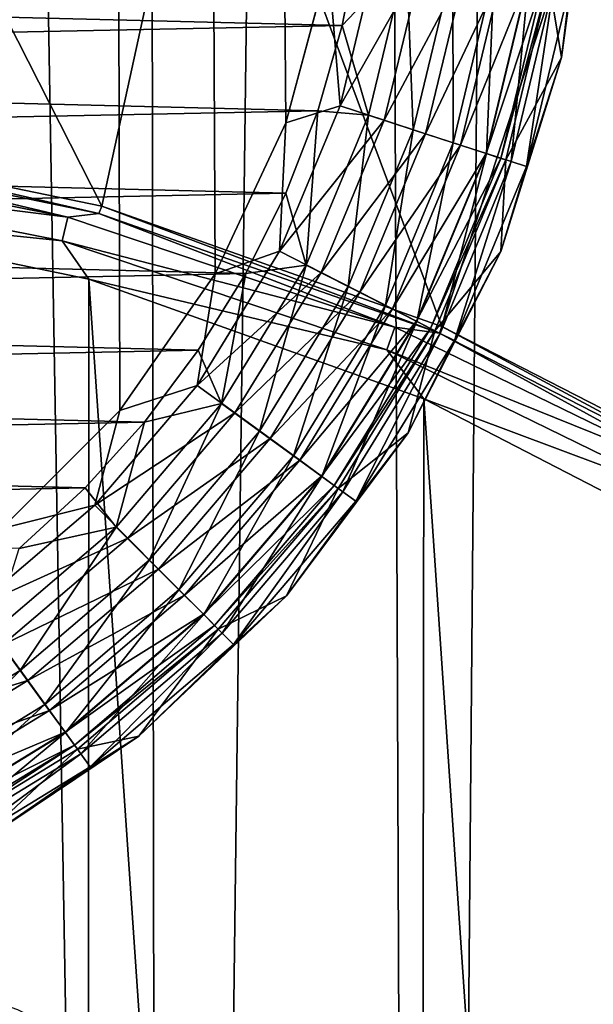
# Model space of a CAD drawing. Header units: metres. Extents: x -106 to 264, y -111 to 81.
# Tile 12 of 256: x 2.16 to 4.11, y -90.11 to -86.76. Entities that reach past the tile are written whole.
import ezdxf

# ---------------------------------------------------------------- set-up
doc = ezdxf.new("R2010")
doc.units = ezdxf.units.M
doc.layers.add('solid_20422013', color=7, linetype='CONTINUOUS')

msp = doc.modelspace()

# ---------------------------------------------------------------- linework, layer by layer
at = {"layer": 'solid_20422013'}
for points in [[(2.098274, -88.490707, 77.69725), (2.225178, 19.904366, 77.696907), (-0.06123, 20.029524, 77.699997)], [(2.098274, -88.490707, 77.69725), (2.499338, -88.090469, 77.696098), (2.225178, 19.904366, 77.696907)], [(3.063525, -87.11248, 77.694138), (3.207588, -86.573051, 77.693573), (2.225178, 19.904366, 77.696907)], [(2.823205, -87.62558, 77.695015), (3.063525, -87.11248, 77.694138), (2.225178, 19.904366, 77.696907)], [(2.499338, -88.090469, 77.696098), (2.823205, -87.62558, 77.695015), (2.225178, 19.904366, 77.696907)], [(4.544612, -55.271992, 19), (3.977872, -55.93993, 19), (4.383592, -108.820801, 19)], [(3.977872, -55.93993, 19), (3.313852, -56.514202, 19), (3.521599, -109.065765, 19)], [(3.977872, -55.93993, 19), (3.521599, -109.065765, 19), (4.383592, -108.820801, 19)], [(3.313852, -56.514202, 19), (2.564448, -56.976948, 19), (2.642713, -109.256104, 19)], [(3.313852, -56.514202, 19), (2.642713, -109.256104, 19), (3.521599, -109.065765, 19)], [(2.564448, -56.976948, 19), (1.750123, -57.319485, 19), (2.642713, -109.256104, 19)], [(1.750123, -57.319485, 19), (1.747546, -109.392738, 19), (2.642713, -109.256104, 19)], [(2.767685, -62.105156, -11.536557), (4.117727, -61.62841, -11.603559), (14.500057, -95.334694, -6.86645)], [(1.379741, -62.383537, -11.497433), (2.767685, -62.105156, -11.536557), (14.500057, -95.334694, -6.86645)], [(-0.01791, -62.477398, -11.484241), (1.379741, -62.383537, -11.497433), (14.500057, -95.334694, -6.86645)], [(-0.01791, -62.477398, -11.484241), (14.500057, -95.334694, -6.86645), (10.383502, -89.182442, -7.731092)], [(-0.01791, -62.477398, -11.484241), (9.517209, -87.901939, -7.911055), (8.491009, -86.74205, -8.074067)], [(-0.01791, -62.477398, -11.484241), (10.383502, -89.182442, -7.731092), (9.517209, -87.901939, -7.911055)], [(2.438216, -87.395027, -14.041263), (1.243907, -87.149246, -14.075805), (1.436981, -85.425385, -14.318078)], [(2.438216, -87.395027, -14.041263), (1.436981, -85.425385, -14.318078), (2.808353, -85.698418, -14.279706)], [(3.593025, -87.804276, -13.983747), (2.438216, -87.395027, -14.041263), (2.808353, -85.698418, -14.279706)], [(3.593025, -87.804276, -13.983747), (2.808353, -85.698418, -14.279706), (4.133346, -86.148727, -14.216419)], [(4.684889, -88.364723, -13.904981), (3.593025, -87.804276, -13.983747), (4.133346, -86.148727, -14.216419)], [(3.957194, -86.626907, 76.950096), (4.000356, -86.889801, 66.456543), (4.093024, -86.204315, 66.456543)], [(4.030513, -86.638374, 66.289413), (4.093024, -86.204315, 66.456543), (4.000356, -86.889801, 66.456543)], [(3.311874, -86.479469, 65.699997), (3.254402, -86.781044, 65.699997), (-3.289307, -86.61776, 65.699997)], [(3.472664, -86.550018, 65.719009), (3.254402, -86.781044, 65.699997), (3.311874, -86.479469, 65.699997)], [(3.372319, -86.533569, 77.67675), (3.207588, -86.573051, 77.693573), (3.247219, -87.054405, 77.677261)], [(3.372319, -86.533569, 77.67675), (3.247219, -87.054405, 77.677261), (3.528507, -86.558334, 77.623756)], [(3.343868, -87.086487, 65.719009), (3.254402, -86.781044, 65.699997), (3.472664, -86.550018, 65.719009)], [(3.343868, -87.086487, 65.719009), (3.472664, -86.550018, 65.719009), (3.495511, -87.135757, 65.775162)], [(3.472664, -86.550018, 65.719009), (3.630147, -86.574959, 65.775162), (3.495511, -87.135757, 65.775162)], [(3.247219, -87.054405, 77.677261), (3.207588, -86.573051, 77.693573), (3.063525, -87.11248, 77.694138)], [(3.247219, -87.054405, 77.677261), (3.397612, -87.103355, 77.624313), (3.528507, -86.558334, 77.623756)], [(3.528507, -86.558334, 77.623756), (3.397612, -87.103355, 77.624313), (3.674582, -86.581528, 77.532921)], [(3.397612, -87.103355, 77.624313), (3.538267, -87.149178, 77.533524), (3.674582, -86.581528, 77.532921)], [(3.495511, -87.135757, 65.775162), (3.630147, -86.574959, 65.775162), (3.631343, -87.179893, 65.865593)], [(3.674582, -86.581528, 77.532921), (3.538267, -87.149178, 77.533524), (3.797597, -86.601089, 77.40863)], [(3.630147, -86.574959, 65.775162), (3.771211, -86.597298, 65.865593), (3.631343, -87.179893, 65.865593)], [(3.254402, -86.781044, 65.699997), (-3.221077, -86.912117, 65.699997), (-3.289307, -86.61776, 65.699997)], [(3.538267, -87.149178, 77.533524), (3.656718, -87.187836, 77.409271), (3.797597, -86.601089, 77.40863)], [(3.631343, -87.179893, 65.865593), (3.771211, -86.597298, 65.865593), (3.744463, -87.216652, 65.98571)], [(3.797597, -86.601089, 77.40863), (3.656718, -87.187836, 77.409271), (3.88763, -86.61544, 77.260895)], [(3.656718, -87.187836, 77.409271), (3.74341, -87.216194, 77.261566), (3.88763, -86.61544, 77.260895)], [(3.88763, -86.61544, 77.260895), (3.74341, -87.216194, 77.261566), (3.940304, -86.623886, 77.102821)], [(3.771211, -86.597298, 65.865593), (3.888688, -86.615906, 65.98571), (3.744463, -87.216652, 65.98571)], [(3.744463, -87.216652, 65.98571), (3.888688, -86.615906, 65.98571), (3.829125, -87.244156, 66.129417)], [(3.888688, -86.615906, 65.98571), (3.976611, -86.629837, 66.129417), (3.829125, -87.244156, 66.129417)], [(3.74341, -87.216194, 77.261566), (3.794131, -87.23288, 77.1035), (3.940304, -86.623886, 77.102821)], [(3.940304, -86.623886, 77.102821), (3.794131, -87.23288, 77.1035), (3.957194, -86.626907, 76.950096)], [(3.794131, -87.23288, 77.1035), (3.810345, -87.238403, 76.950546), (3.957194, -86.626907, 76.950096)], [(3.957194, -86.626907, 76.950096), (3.810345, -87.238403, 76.950546), (4.000356, -86.889801, 66.456543)], [(3.829125, -87.244156, 66.129417), (3.976611, -86.629837, 66.129417), (3.881028, -87.261024, 66.289413)], [(3.976611, -86.629837, 66.129417), (4.030513, -86.638374, 66.289413), (3.881028, -87.261024, 66.289413)], [(3.881028, -87.261024, 66.289413), (4.030513, -86.638374, 66.289413), (4.000356, -86.889801, 66.456543)], [(3.254402, -86.781044, 65.699997), (3.171569, -87.071648, 65.699997), (-3.221077, -86.912117, 65.699997)], [(3.343868, -87.086487, 65.719009), (3.171569, -87.071648, 65.699997), (3.254402, -86.781044, 65.699997)], [(3.881028, -87.261024, 66.289413), (4.000356, -86.889801, 66.456543), (3.793717, -87.549934, 66.456543)], [(3.810345, -87.238403, 76.950546), (3.793717, -87.549934, 66.456543), (4.000356, -86.889801, 66.456543)], [(3.171569, -87.071648, 65.699997), (-3.126861, -87.19696, 65.699997), (-3.221077, -86.912117, 65.699997)], [(3.247219, -87.054405, 77.677261), (3.063525, -87.11248, 77.694138), (3.042137, -87.548973, 77.67807)], [(3.247219, -87.054405, 77.677261), (3.042137, -87.548973, 77.67807), (3.397612, -87.103355, 77.624313)], [(3.171569, -87.071648, 65.699997), (3.063254, -87.351463, 65.699997), (-3.126861, -87.19696, 65.699997)], [(3.132735, -87.596207, 65.719009), (3.063254, -87.351463, 65.699997), (3.171569, -87.071648, 65.699997)], [(3.132735, -87.596207, 65.719009), (3.171569, -87.071648, 65.699997), (3.343868, -87.086487, 65.719009)], [(3.132735, -87.596207, 65.719009), (3.343868, -87.086487, 65.719009), (3.274803, -87.668594, 65.775162)], [(3.343868, -87.086487, 65.719009), (3.495511, -87.135757, 65.775162), (3.274803, -87.668594, 65.775162)], [(3.042137, -87.548973, 77.67807), (3.063525, -87.11248, 77.694138), (2.823205, -87.62558, 77.695015)], [(3.042137, -87.548973, 77.67807), (3.183032, -87.620872, 77.625191), (3.397612, -87.103355, 77.624313)], [(3.397612, -87.103355, 77.624313), (3.183032, -87.620872, 77.625191), (3.538267, -87.149178, 77.533524)], [(2.428171, -87.419975, -14.239722), (1.2255, -87.172493, -14.274504), (1.243907, -87.149246, -14.075805)], [(2.428171, -87.419975, -14.239722), (1.243907, -87.149246, -14.075805), (2.438216, -87.395027, -14.041263)], [(3.183032, -87.620872, 77.625191), (3.314803, -87.688194, 77.53447), (3.538267, -87.149178, 77.533524)], [(3.274803, -87.668594, 65.775162), (3.495511, -87.135757, 65.775162), (3.402059, -87.733437, 65.865593)], [(3.538267, -87.149178, 77.533524), (3.314803, -87.688194, 77.53447), (3.656718, -87.187836, 77.409271)], [(3.495511, -87.135757, 65.775162), (3.631343, -87.179893, 65.865593), (3.402059, -87.733437, 65.865593)], [(2.322436, -87.432709, -14.338915), (1.171238, -87.205956, -14.370784), (1.2255, -87.172493, -14.274504)], [(2.322436, -87.432709, -14.338915), (1.2255, -87.172493, -14.274504), (2.428171, -87.419975, -14.239722)], [(3.314803, -87.688194, 77.53447), (3.425774, -87.74498, 77.410271), (3.656718, -87.187836, 77.409271)], [(3.402059, -87.733437, 65.865593), (3.631343, -87.179893, 65.865593), (3.508036, -87.787437, 65.98571)], [(3.656718, -87.187836, 77.409271), (3.425774, -87.74498, 77.410271), (3.74341, -87.216194, 77.261566)], [(3.631343, -87.179893, 65.865593), (3.744463, -87.216652, 65.98571), (3.508036, -87.787437, 65.98571)], [(3.063254, -87.351463, 65.699997), (-3.004529, -87.475761, 65.699997), (-3.126861, -87.19696, 65.699997)], [(1.161671, -87.288109, -14.433215), (1.171238, -87.205956, -14.370784), (2.322436, -87.432709, -14.338915)], [(3.425774, -87.74498, 77.410271), (3.50699, -87.786644, 77.262604), (3.74341, -87.216194, 77.261566)], [(3.74341, -87.216194, 77.261566), (3.50699, -87.786644, 77.262604), (3.794131, -87.23288, 77.1035)], [(3.508036, -87.787437, 65.98571), (3.744463, -87.216652, 65.98571), (3.587353, -87.82785, 66.129417)], [(3.744463, -87.216652, 65.98571), (3.829125, -87.244156, 66.129417), (3.587353, -87.82785, 66.129417)], [(3.50699, -87.786644, 77.262604), (3.554507, -87.811157, 77.104568), (3.794131, -87.23288, 77.1035)], [(3.794131, -87.23288, 77.1035), (3.554507, -87.811157, 77.104568), (3.810345, -87.238403, 76.950546)], [(3.554507, -87.811157, 77.104568), (3.569572, -87.819473, 76.951286), (3.810345, -87.238403, 76.950546)], [(3.810345, -87.238403, 76.950546), (3.569572, -87.819473, 76.951286), (3.793717, -87.549934, 66.456543)], [(3.587353, -87.82785, 66.129417), (3.829125, -87.244156, 66.129417), (3.635979, -87.852623, 66.289413)], [(3.829125, -87.244156, 66.129417), (3.881028, -87.261024, 66.289413), (3.635979, -87.852623, 66.289413)], [(1.161671, -87.288109, -14.433215), (2.322436, -87.432709, -14.338915), (2.303466, -87.513016, -14.401607)], [(1.161671, -87.288109, -14.433215), (2.303466, -87.513016, -14.401607), (1.220021, -87.40081, -14.444382)], [(3.635979, -87.852623, 66.289413), (3.881028, -87.261024, 66.289413), (3.793717, -87.549934, 66.456543)], [(3.063254, -87.351463, 65.699997), (2.927155, -87.623833, 65.699997), (-3.004529, -87.475761, 65.699997)], [(3.132735, -87.596207, 65.719009), (2.927155, -87.623833, 65.699997), (3.063254, -87.351463, 65.699997)], [(1.216265, -104.658432, -12.01898), (1.220021, -87.40081, -14.444382), (2.384033, -104.418114, -12.052755)], [(2.384033, -104.418114, -12.052755), (1.220021, -87.40081, -14.444382), (2.393732, -87.643967, -14.410209)], [(2.303466, -87.513016, -14.401607), (2.393732, -87.643967, -14.410209), (1.220021, -87.40081, -14.444382)], [(3.433897, -87.806328, -14.286407), (2.322436, -87.432709, -14.338915), (2.428171, -87.419975, -14.239722)], [(3.58561, -87.827332, -14.182472), (2.428171, -87.419975, -14.239722), (2.438216, -87.395027, -14.041263)], [(3.433897, -87.806328, -14.286407), (2.428171, -87.419975, -14.239722), (3.58561, -87.827332, -14.182472)], [(3.58561, -87.827332, -14.182472), (2.438216, -87.395027, -14.041263), (3.593025, -87.804276, -13.983747)], [(2.303466, -87.513016, -14.401607), (2.322436, -87.432709, -14.338915), (3.433897, -87.806328, -14.286407)], [(2.927155, -87.623833, 65.699997), (-2.856181, -87.745117, 65.699997), (-3.004529, -87.475761, 65.699997)], [(2.303466, -87.513016, -14.401607), (3.433897, -87.806328, -14.286407), (3.405848, -87.883583, -14.349526)], [(2.303466, -87.513016, -14.401607), (3.405848, -87.883583, -14.349526), (2.393732, -87.643967, -14.410209)], [(3.042137, -87.548973, 77.67807), (2.823205, -87.62558, 77.695015), (2.762099, -88.005379, 77.679085)], [(3.042137, -87.548973, 77.67807), (2.762099, -88.005379, 77.679085), (3.183032, -87.620872, 77.625191)], [(3.635979, -87.852623, 66.289413), (3.793717, -87.549934, 66.456543), (3.478994, -88.165916, 66.456543)], [(3.569572, -87.819473, 76.951286), (3.478994, -88.165916, 66.456543), (3.793717, -87.549934, 66.456543)], [(2.927155, -87.623833, 65.699997), (2.76554, -87.885468, 65.699997), (-2.856181, -87.745117, 65.699997)], [(2.762099, -88.005379, 77.679085), (2.823205, -87.62558, 77.695015), (2.499338, -88.090469, 77.696098)], [(2.762099, -88.005379, 77.679085), (2.890024, -88.098465, 77.626297), (3.183032, -87.620872, 77.625191)], [(2.844464, -88.066628, 65.719009), (2.76554, -87.885468, 65.699997), (2.927155, -87.623833, 65.699997)], [(2.844464, -88.066628, 65.719009), (2.927155, -87.623833, 65.699997), (3.132735, -87.596207, 65.719009)], [(2.844464, -88.066628, 65.719009), (3.132735, -87.596207, 65.719009), (2.973459, -88.160347, 65.775162)], [(3.183032, -87.620872, 77.625191), (2.890024, -88.098465, 77.626297), (3.314803, -87.688194, 77.53447)], [(3.132735, -87.596207, 65.719009), (3.274803, -87.668594, 65.775162), (2.973459, -88.160347, 65.775162)], [(2.384033, -104.418114, -12.052755), (2.393732, -87.643967, -14.410209), (3.51318, -104.017967, -12.108993)], [(3.51318, -104.017967, -12.108993), (2.393732, -87.643967, -14.410209), (3.532079, -88.050179, -14.353118)], [(3.405848, -87.883583, -14.349526), (3.532079, -88.050179, -14.353118), (2.393732, -87.643967, -14.410209)], [(2.890024, -88.098465, 77.626297), (3.009665, -88.185623, 77.535652), (3.314803, -87.688194, 77.53447)], [(2.973459, -88.160347, 65.775162), (3.274803, -87.668594, 65.775162), (3.089005, -88.244293, 65.865593)], [(3.314803, -87.688194, 77.53447), (3.009665, -88.185623, 77.535652), (3.425774, -87.74498, 77.410271)], [(3.274803, -87.668594, 65.775162), (3.402059, -87.733437, 65.865593), (3.089005, -88.244293, 65.865593)], [(2.76554, -87.885468, 65.699997), (-2.685699, -87.998695, 65.699997), (-2.856181, -87.745117, 65.699997)], [(3.009665, -88.185623, 77.535652), (3.11042, -88.25914, 77.41153), (3.425774, -87.74498, 77.410271)], [(3.089005, -88.244293, 65.865593), (3.402059, -87.733437, 65.865593), (3.18523, -88.314209, 65.98571)], [(3.425774, -87.74498, 77.410271), (3.11042, -88.25914, 77.41153), (3.50699, -87.786644, 77.262604)], [(3.402059, -87.733437, 65.865593), (3.508036, -87.787437, 65.98571), (3.18523, -88.314209, 65.98571)], [(3.11042, -88.25914, 77.41153), (3.18416, -88.31308, 77.263916), (3.50699, -87.786644, 77.262604)], [(3.50699, -87.786644, 77.262604), (3.18416, -88.31308, 77.263916), (3.554507, -87.811157, 77.104568)], [(3.18523, -88.314209, 65.98571), (3.508036, -87.787437, 65.98571), (3.257248, -88.366531, 66.129417)], [(3.508036, -87.787437, 65.98571), (3.587353, -87.82785, 66.129417), (3.257248, -88.366531, 66.129417)], [(3.18416, -88.31308, 77.263916), (3.227304, -88.34481, 77.105904), (3.554507, -87.811157, 77.104568)], [(3.554507, -87.811157, 77.104568), (3.227304, -88.34481, 77.105904), (3.569572, -87.819473, 76.951286)], [(3.227304, -88.34481, 77.105904), (3.240884, -88.355614, 76.952202), (3.569572, -87.819473, 76.951286)], [(3.569572, -87.819473, 76.951286), (3.240884, -88.355614, 76.952202), (3.478994, -88.165916, 66.456543)], [(3.257248, -88.366531, 66.129417), (3.587353, -87.82785, 66.129417), (3.301399, -88.398605, 66.289413)], [(3.587353, -87.82785, 66.129417), (3.635979, -87.852623, 66.289413), (3.301399, -88.398605, 66.289413)], [(3.405848, -87.883583, -14.349526), (3.433897, -87.806328, -14.286407), (4.486602, -88.320412, -14.214156)], [(4.486602, -88.320412, -14.214156), (3.433897, -87.806328, -14.286407), (3.58561, -87.827332, -14.182472)], [(4.676256, -88.386955, -14.103822), (3.58561, -87.827332, -14.182472), (3.593025, -87.804276, -13.983747)], [(4.486602, -88.320412, -14.214156), (3.58561, -87.827332, -14.182472), (4.676256, -88.386955, -14.103822)], [(4.676256, -88.386955, -14.103822), (3.593025, -87.804276, -13.983747), (4.684889, -88.364723, -13.904981)], [(3.301399, -88.398605, 66.289413), (3.635979, -87.852623, 66.289413), (3.478994, -88.165916, 66.456543)], [(2.76554, -87.885468, 65.699997), (2.582603, -88.130241, 65.699997), (-2.685699, -87.998695, 65.699997)], [(2.844464, -88.066628, 65.719009), (2.582603, -88.130241, 65.699997), (2.76554, -87.885468, 65.699997)], [(3.405848, -87.883583, -14.349526), (4.486602, -88.320412, -14.214156), (4.449955, -88.393471, -14.277866)], [(3.405848, -87.883583, -14.349526), (4.449955, -88.393471, -14.277866), (3.532079, -88.050179, -14.353118)], [(2.582603, -88.130241, 65.699997), (-2.495801, -88.23159, 65.699997), (-2.685699, -87.998695, 65.699997)], [(2.762099, -88.005379, 77.679085), (2.499338, -88.090469, 77.696098), (2.414092, -88.412437, 77.680206)], [(2.762099, -88.005379, 77.679085), (2.414092, -88.412437, 77.680206), (2.890024, -88.098465, 77.626297)], [(3.51318, -104.017967, -12.108993), (3.532079, -88.050179, -14.353118), (4.580781, -103.469963, -12.186008)], [(4.580781, -103.469963, -12.186008), (3.532079, -88.050179, -14.353118), (4.609653, -88.607048, -14.274856)], [(4.449955, -88.393471, -14.277866), (4.609653, -88.607048, -14.274856), (3.532079, -88.050179, -14.353118)], [(2.414092, -88.412437, 77.680206), (2.499338, -88.090469, 77.696098), (2.098274, -88.490707, 77.69725)], [(2.486153, -88.486153, 65.719009), (2.582603, -88.130241, 65.699997), (2.844464, -88.066628, 65.719009)], [(2.486153, -88.486153, 65.719009), (2.844464, -88.066628, 65.719009), (2.598899, -88.5989, 65.775162)], [(2.844464, -88.066628, 65.719009), (2.973459, -88.160347, 65.775162), (2.598899, -88.5989, 65.775162)], [(2.414092, -88.412437, 77.680206), (2.525899, -88.524422, 77.627518), (2.890024, -88.098465, 77.626297)], [(2.890024, -88.098465, 77.626297), (2.525899, -88.524422, 77.627518), (3.009665, -88.185623, 77.535652)], [(2.582603, -88.130241, 65.699997), (2.381308, -88.353386, 65.699997), (-2.495801, -88.23159, 65.699997)], [(2.486153, -88.486153, 65.719009), (2.381308, -88.353386, 65.699997), (2.582603, -88.130241, 65.699997)], [(2.598899, -88.5989, 65.775162), (2.973459, -88.160347, 65.775162), (2.699889, -88.69989, 65.865593)], [(2.973459, -88.160347, 65.775162), (3.089005, -88.244293, 65.865593), (2.699889, -88.69989, 65.865593)], [(2.525899, -88.524422, 77.627518), (2.630466, -88.629272, 77.536972), (3.009665, -88.185623, 77.535652)], [(3.009665, -88.185623, 77.535652), (2.630466, -88.629272, 77.536972), (3.11042, -88.25914, 77.41153)], [(3.301399, -88.398605, 66.289413), (3.478994, -88.165916, 66.456543), (3.065155, -88.720184, 66.456543)], [(3.240884, -88.355614, 76.952202), (3.065155, -88.720184, 66.456543), (3.478994, -88.165916, 66.456543)], [(2.381308, -88.353386, 65.699997), (-2.282202, -88.448563, 65.699997), (-2.495801, -88.23159, 65.699997)], [(2.630466, -88.629272, 77.536972), (2.718527, -88.717712, 77.412926), (3.11042, -88.25914, 77.41153)], [(2.699889, -88.69989, 65.865593), (3.089005, -88.244293, 65.865593), (2.783993, -88.783997, 65.98571)], [(3.11042, -88.25914, 77.41153), (2.718527, -88.717712, 77.412926), (3.18416, -88.31308, 77.263916)], [(3.089005, -88.244293, 65.865593), (3.18523, -88.314209, 65.98571), (2.783993, -88.783997, 65.98571)], [(2.718527, -88.717712, 77.412926), (2.782976, -88.7826, 77.265366), (3.18416, -88.31308, 77.263916)], [(3.18416, -88.31308, 77.263916), (2.782976, -88.7826, 77.265366), (3.227304, -88.34481, 77.105904)], [(2.783993, -88.783997, 65.98571), (3.18523, -88.314209, 65.98571), (2.846939, -88.846939, 66.129417)], [(3.18523, -88.314209, 65.98571), (3.257248, -88.366531, 66.129417), (2.846939, -88.846939, 66.129417)], [(2.381308, -88.353386, 65.699997), (2.157135, -88.559425, 65.699997), (-2.282202, -88.448563, 65.699997)], [(2.486153, -88.486153, 65.719009), (2.157135, -88.559425, 65.699997), (2.381308, -88.353386, 65.699997)], [(2.782976, -88.7826, 77.265366), (2.820683, -88.82077, 77.107391), (3.227304, -88.34481, 77.105904)], [(3.227304, -88.34481, 77.105904), (2.820683, -88.82077, 77.107391), (3.240884, -88.355614, 76.952202)], [(2.820683, -88.82077, 77.107391), (2.832608, -88.833466, 76.953232), (3.240884, -88.355614, 76.952202)], [(3.240884, -88.355614, 76.952202), (2.832608, -88.833466, 76.953232), (3.065155, -88.720184, 66.456543)], [(2.846939, -88.846939, 66.129417), (3.257248, -88.366531, 66.129417), (2.885529, -88.885529, 66.289413)], [(3.257248, -88.366531, 66.129417), (3.301399, -88.398605, 66.289413), (2.885529, -88.885529, 66.289413)], [(2.414092, -88.412437, 77.680206), (2.098274, -88.490707, 77.69725), (2.006641, -88.760056, 77.681328)], [(2.414092, -88.412437, 77.680206), (2.006641, -88.760056, 77.681328), (2.525899, -88.524422, 77.627518)], [(2.885529, -88.885529, 66.289413), (3.301399, -88.398605, 66.289413), (3.065155, -88.720184, 66.456543)], [(2.066624, -88.844467, 65.719009), (2.157135, -88.559425, 65.699997), (2.486153, -88.486153, 65.719009)], [(2.066624, -88.844467, 65.719009), (2.486153, -88.486153, 65.719009), (2.160345, -88.973457, 65.775162)], [(2.486153, -88.486153, 65.719009), (2.598899, -88.5989, 65.775162), (2.160345, -88.973457, 65.775162)], [(2.006641, -88.760056, 77.681328), (2.099577, -88.888176, 77.628738), (2.525899, -88.524422, 77.627518)], [(2.525899, -88.524422, 77.627518), (2.099577, -88.888176, 77.628738), (2.630466, -88.629272, 77.536972)], [(2.099577, -88.888176, 77.628738), (2.186495, -89.008141, 77.538284), (2.630466, -88.629272, 77.536972)], [(2.160345, -88.973457, 65.775162), (2.598899, -88.5989, 65.775162), (2.244293, -89.089005, 65.865593)], [(2.630466, -88.629272, 77.536972), (2.186495, -89.008141, 77.538284), (2.718527, -88.717712, 77.412926)], [(2.598899, -88.5989, 65.775162), (2.699889, -88.69989, 65.865593), (2.244293, -89.089005, 65.865593)], [(2.186495, -89.008141, 77.538284), (2.259693, -89.109322, 77.414314), (2.718527, -88.717712, 77.412926)], [(2.244293, -89.089005, 65.865593), (2.699889, -88.69989, 65.865593), (2.314205, -89.185234, 65.98571)], [(2.718527, -88.717712, 77.412926), (2.259693, -89.109322, 77.414314), (2.782976, -88.7826, 77.265366)], [(2.699889, -88.69989, 65.865593), (2.783993, -88.783997, 65.98571), (2.314205, -89.185234, 65.98571)], [(2.885529, -88.885529, 66.289413), (3.065155, -88.720184, 66.456543), (2.563989, -89.19696, 66.456543)], [(2.832608, -88.833466, 76.953232), (2.563989, -89.19696, 66.456543), (3.065155, -88.720184, 66.456543)], [(2.259693, -89.109322, 77.414314), (2.313264, -89.183556, 77.266823), (2.782976, -88.7826, 77.265366)], [(2.782976, -88.7826, 77.265366), (2.313264, -89.183556, 77.266823), (2.820683, -88.82077, 77.107391)], [(2.314205, -89.185234, 65.98571), (2.783993, -88.783997, 65.98571), (2.366529, -89.257248, 66.129417)], [(2.783993, -88.783997, 65.98571), (2.846939, -88.846939, 66.129417), (2.366529, -89.257248, 66.129417)], [(2.313264, -89.183556, 77.266823), (2.344607, -89.227226, 77.108879), (2.820683, -88.82077, 77.107391)], [(2.820683, -88.82077, 77.107391), (2.344607, -89.227226, 77.108879), (2.832608, -88.833466, 76.953232)], [(2.066624, -88.844467, 65.719009), (2.160345, -88.973457, 65.775162), (1.668596, -89.274803, 65.775162)], [(2.344607, -89.227226, 77.108879), (2.354706, -89.241524, 76.954254), (2.832608, -88.833466, 76.953232)], [(2.832608, -88.833466, 76.953232), (2.354706, -89.241524, 76.954254), (2.563989, -89.19696, 66.456543)], [(2.366529, -89.257248, 66.129417), (2.846939, -88.846939, 66.129417), (2.398607, -89.301399, 66.289413)], [(2.846939, -88.846939, 66.129417), (2.885529, -88.885529, 66.289413), (2.398607, -89.301399, 66.289413)], [(2.099577, -88.888176, 77.628738), (1.621563, -89.180771, 77.629845), (2.186495, -89.008141, 77.538284)], [(2.398607, -89.301399, 66.289413), (2.885529, -88.885529, 66.289413), (2.563989, -89.19696, 66.456543)], [(1.668596, -89.274803, 65.775162), (2.160345, -88.973457, 65.775162), (1.733435, -89.402061, 65.865593)], [(2.160345, -88.973457, 65.775162), (2.244293, -89.089005, 65.865593), (1.733435, -89.402061, 65.865593)], [(1.621563, -89.180771, 77.629845), (1.688692, -89.312881, 77.539474), (2.186495, -89.008141, 77.538284)], [(2.186495, -89.008141, 77.538284), (1.688692, -89.312881, 77.539474), (2.259693, -89.109322, 77.414314)], [(1.733435, -89.402061, 65.865593), (2.244293, -89.089005, 65.865593), (1.787434, -89.508034, 65.98571)], [(2.244293, -89.089005, 65.865593), (2.314205, -89.185234, 65.98571), (1.787434, -89.508034, 65.98571)], [(1.688692, -89.312881, 77.539474), (1.745225, -89.424316, 77.415573), (2.259693, -89.109322, 77.414314)], [(2.259693, -89.109322, 77.414314), (1.745225, -89.424316, 77.415573), (2.313264, -89.183556, 77.266823)], [(1.745225, -89.424316, 77.415573), (1.7866, -89.506073, 77.268127), (2.313264, -89.183556, 77.266823)], [(2.313264, -89.183556, 77.266823), (1.7866, -89.506073, 77.268127), (2.344607, -89.227226, 77.108879)], [(1.787434, -89.508034, 65.98571), (2.314205, -89.185234, 65.98571), (1.827848, -89.587357, 66.129417)], [(2.314205, -89.185234, 65.98571), (2.366529, -89.257248, 66.129417), (1.827848, -89.587357, 66.129417)], [(2.398607, -89.301399, 66.289413), (2.563989, -89.19696, 66.456543), (1.989775, -89.582649, 66.456543)], [(2.354706, -89.241524, 76.954254), (1.989775, -89.582649, 66.456543), (2.563989, -89.19696, 66.456543)], [(1.7866, -89.506073, 77.268127), (1.810807, -89.554169, 77.110222), (2.344607, -89.227226, 77.108879)], [(2.344607, -89.227226, 77.108879), (1.810807, -89.554169, 77.110222), (1.818806, -89.56987, 76.95517)], [(2.344607, -89.227226, 77.108879), (1.818806, -89.56987, 76.95517), (2.354706, -89.241524, 76.954254)], [(2.354706, -89.241524, 76.954254), (1.818806, -89.56987, 76.95517), (1.989775, -89.582649, 66.456543)], [(1.827848, -89.587357, 66.129417), (2.366529, -89.257248, 66.129417), (1.852624, -89.635979, 66.289413)], [(2.366529, -89.257248, 66.129417), (2.398607, -89.301399, 66.289413), (1.852624, -89.635979, 66.289413)], [(1.852624, -89.635979, 66.289413), (2.398607, -89.301399, 66.289413), (1.989775, -89.582649, 66.456543)], [(0.794925, -92.583801, -7.253062), (1.519862, -89.904633, -7.629596), (3.817734, -91.218399, -7.444958)], [(3.817734, -91.218399, -7.444958), (1.519862, -89.904633, -7.629596), (3.307648, -90.787567, -7.505507)], [(2.749953, -90.422318, -7.556839), (1.519862, -89.904633, -7.629596), (2.15168, -90.126663, -7.598391)], [(3.307648, -90.787567, -7.505507), (1.519862, -89.904633, -7.629596), (2.749953, -90.422318, -7.556839)]]:
    msp.add_3dface(points, dxfattribs=at)

doc.saveas('drawing.dxf')
